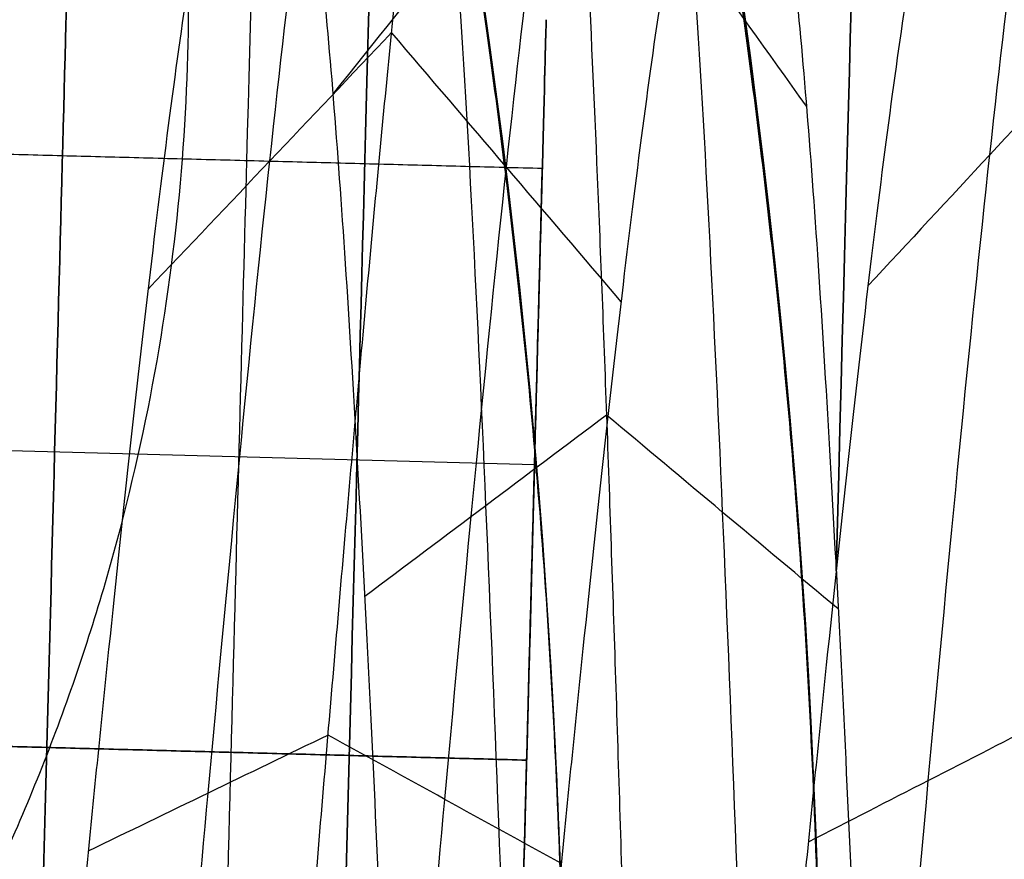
# Model space of a CAD drawing. Header units: millimetres. Extents: x -657 to 864, y -831 to 851.
# Tile 22 of 256: x -387.475 to -386.515, y -2.649 to -1.829. Entities that reach past the tile are written whole.
import ezdxf

# ---------------------------------------------------------------- set-up
doc = ezdxf.new("R2010")
doc.units = ezdxf.units.MM
doc.layers.add('Default', color=7, linetype='Continuous', true_color=0x000000)

msp = doc.modelspace()

# ---------------------------------------------------------------- linework, layer by layer
at = {"layer": 'Default', "color": 18, "true_color": 0x000000}
for p, q in [((-386.9615679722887, -1.829397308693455, 709.961257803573), (-386.9654032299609, -1.974646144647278, 709.961257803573)), ((-388.1726048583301, -2.231546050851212, 710.461257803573), (-386.9730229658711, -2.263220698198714, 710.461257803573)), ((-388.1726048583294, -2.231546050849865, 709.461257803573), (-386.9730229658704, -2.263220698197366, 709.461257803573))]:
    msp.add_line(p, q, dxfattribs=at)
for centre, radius in [((-394.6931993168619, -2.925698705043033, 742.4612578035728), 10.50000000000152), ((-394.6931993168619, -2.925698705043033, 742.7112578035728), 10.24999999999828), ((-394.6931993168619, -2.925698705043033, 742.9612578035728), 9.999999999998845)]:
    msp.add_circle(centre, radius, dxfattribs=at)
at = {"layer": 'Default', "color": 18, "true_color": 0x000000, "extrusion": (0, 0, -1)}
for centre, radius, start, end in [((394.6931993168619, -2.925698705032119, -732.9612578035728), 10.49999999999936, 1.512528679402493, 181.5125286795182), ((394.6931993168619, -2.925698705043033, -718.4612578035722), 10.50000000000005, 1.512528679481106, 170.866097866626), ((394.6931993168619, -2.925698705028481, -703.4612578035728), 9.999999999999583, 1.512528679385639, 181.5125286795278), ((394.6931993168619, -2.925698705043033, -714.836257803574), 7.999999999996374, 1.512528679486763, 181.5125286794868), ((394.6931993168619, -2.925698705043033, -725.711257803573), 8, 1.512528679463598, 181.5125286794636), ((394.6931993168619, -2.925698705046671, -732.9612578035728), 10.49999999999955, 181.5125286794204, 1.512528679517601)]:
    msp.add_arc(centre, radius, start, end, dxfattribs=at)
at = {"layer": 'Default', "color": 18, "true_color": 0x000000}
for centre, radius, start, end in [((-394.6931993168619, -2.925698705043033, 703.961257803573), 10.5, 358.4874713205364, 178.4874713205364), ((-394.6931993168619, -2.925698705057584, 703.4612578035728), 8.499999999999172, 358.4874713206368, 178.4874713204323), ((-394.6931993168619, -2.925698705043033, 703.961257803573), 8, 358.4874713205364, 178.4874713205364), ((-394.6931993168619, -2.925698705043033, 719.461257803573), 7.75, 358.4874713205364, 178.4874713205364), ((-394.6931993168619, -2.925698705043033, 721.961257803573), 7.75, 358.4874713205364, 178.4874713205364), ((-394.6931993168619, -2.925698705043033, 714.461257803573), 7.75, 358.4874713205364, 178.4874713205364), ((-394.6931993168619, -2.925698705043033, 703.961257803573), 7.75, 358.4874713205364, 178.4874713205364), ((-394.6931993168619, -2.925698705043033, 720.7112578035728), 7.749999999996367, 358.4874713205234, 178.4874713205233), ((-394.6931993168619, -2.925698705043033, 709.2112578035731), 7.749999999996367, 9.001704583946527, 178.4874713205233)]:
    msp.add_arc(centre, radius, start, end, dxfattribs=at)
at = {"layer": 'Default', "color": 18, "true_color": 0x000000, "extrusion": (-0.9996515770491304, 0.02639553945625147, 3.359540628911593e-18)}
for centre, radius, start, end in [((13.34281924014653, 717.461257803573, 387.2467075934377), 1.6, 90.00000000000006, 270.0000000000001), ((13.34281924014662, 709.961257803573, 386.9516588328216), 1.6, 90.00000000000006, 270), ((13.34281924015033, 709.961257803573, 386.7784537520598), 1.3, 90, 270)]:
    msp.add_arc(centre, radius, start, end, dxfattribs=at)
at = {"layer": 'Default', "color": 18, "true_color": 0x000000, "extrusion": (0.9996515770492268, -0.02639553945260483, 0)}
msp.add_arc((-13.34281923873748, 717.4612578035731, -387.0670814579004), 1.599999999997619, 357.6208853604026, 89.99999999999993, dxfattribs=at)
at = {"layer": 'Default', "color": 18, "true_color": 0x000000, "extrusion": (0.9996515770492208, -0.02639553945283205, 0)}
msp.add_arc((-13.342819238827, 717.4612578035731, -386.4815152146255), 1.59999999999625, 298.7692356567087, 61.23076332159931, dxfattribs=at)
at = {"layer": 'Default'}
for points, degree in [([(-142.7061499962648, -13.54773861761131, -395.9604613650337), (-275.9932653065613, 119.7393766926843, -395.9604613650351), (-409.2803806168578, 253.0264920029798, -395.9604613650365)], 2), ([(-143.5015366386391, -12.92263167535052, -396.177017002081), (-276.0820117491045, 119.657843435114, -396.1770170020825), (-408.66248685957, 252.2383185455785, -396.1770170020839)], 2), ([(-151.6223767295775, -113.8989544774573, -356.836156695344), (-330.6293234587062, 65.10799225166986, -356.8361566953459), (-509.6362701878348, 244.1149389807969, -356.8361566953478)], 2), ([(-152.2206404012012, -113.3993914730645, -357.0781166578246), (-330.6784132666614, 65.05838139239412, -357.0781166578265), (-509.1361861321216, 243.5161542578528, -357.0781166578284)], 2), ([(-363.3699987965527, 241.8283149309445, -413.9261183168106), (-503.4233651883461, 101.7749485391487, -413.9261183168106), (-643.4767315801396, -38.27841785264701, -413.9261183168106)], 2), ([(-363.800970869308, 241.2678760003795, -413.6893534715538), (-503.3585952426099, 101.7102516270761, -413.6893534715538), (-642.9162196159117, -37.84737274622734, -413.6893534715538)], 2), ([(-236.2074047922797, 159.5297223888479, -441.8413755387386), (-398.6930848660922, -2.95595768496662, -441.8413755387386), (-561.1787649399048, -165.4416377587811, -441.8413755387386)], 2), ([(-236.6391460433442, 159.0979811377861, -441.5875282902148), (-398.6930848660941, -2.95595768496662, -441.5875282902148), (-560.7470236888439, -165.0098965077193, -441.5875282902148)], 2), ([(-645.7637930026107, 107.9870391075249, -356.8361566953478), (-466.7568462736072, -71.01990762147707, -356.8361566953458), (-287.7498995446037, -250.026854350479, -356.836156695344)], 2), ([(-645.165529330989, 107.4874761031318, -357.0781166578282), (-466.7077564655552, -70.97029676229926, -357.0781166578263), (-288.2499836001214, -249.4280696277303, -357.0781166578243)], 2), ([(-351.6645166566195, -39.41630832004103, -340.6566365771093), (-393.4089760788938, 2.328151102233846, -340.6566365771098), (-435.1534355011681, 44.07261052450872, -340.6566365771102)], 2), ([(-435.1534355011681, 44.07261052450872, -340.4027153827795), (-393.4089760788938, 2.328151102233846, -340.402715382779), (-351.6645166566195, -39.41630832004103, -340.4027153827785)], 2), ([(-351.6645166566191, -39.41630832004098, -340.529675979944), (-393.4089760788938, 2.328151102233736, -340.5296759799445), (-435.1534355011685, 44.07261052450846, -340.529675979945)], 2), ([(-362.23273423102, -49.98452589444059, -340.4027153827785), (-403.9771936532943, -8.24006647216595, -340.402715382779), (-445.7216530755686, 33.5043929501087, -340.4027153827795)], 2), ([(-445.7216530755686, 33.5043929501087, -340.6566365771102), (-403.9771936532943, -8.24006647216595, -340.6566365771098), (-362.23273423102, -49.98452589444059, -340.6566365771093)], 2), ([(-362.2327342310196, -49.98452589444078, -340.529675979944), (-403.9771936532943, -8.24006647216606, -340.5296759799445), (-445.7216530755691, 33.50439295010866, -340.529675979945)], 2), ([(-434.0161709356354, -247.7402303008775, -413.9261183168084), (-293.9628045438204, -107.6868639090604, -413.9261183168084), (-153.9094381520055, 32.36650248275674, -413.9261183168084)], 2), ([(-433.5851988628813, -247.1797913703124, -413.6893534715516), (-294.027574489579, -107.622166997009, -413.6893534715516), (-154.4699501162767, 31.93545737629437, -413.6893534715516)], 2), ([(261.8024072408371, -0.9853192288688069, 715.1900953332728), (261.8024072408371, -0.9853192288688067, 590), (-70, 0, 510), (-390, 0, 590), (-392.1932708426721, -2.90678684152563, 703.961257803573), (-392.1932708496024, -2.90678684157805, 721.161257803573), (-395.6326813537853, -10.92546980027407, 725.711257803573), (-398.6930848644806, -2.955957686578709, 721.161257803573), (-398.6930848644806, -2.955957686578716, 704.7612578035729), (-398.6930848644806, -2.955957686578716, 208.6144425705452)], 3)]:
    msp.add_open_spline(points, degree=degree, dxfattribs=at)
at = {"layer": 'Default', "color": 18, "true_color": 0x000000}
msp.add_rational_spline([(-384.1968577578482, -3.202851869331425, 737.961257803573), (-383.9197045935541, 7.293489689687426, 737.9612578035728), (-394.4160461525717, 7.570642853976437, 737.9612578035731), (-404.9123877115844, 7.847796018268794, 737.9612578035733), (-405.1895408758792, -2.648545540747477, 737.9612578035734), (-405.466694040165, -13.14488709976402, 737.9612578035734), (-394.9703524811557, -13.42204026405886, 737.9612578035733), (-384.4740109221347, -13.69919342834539, 737.9612578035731), (-384.1968577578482, -3.202851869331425, 737.961257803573)], [1, 0.7071067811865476, 1, 0.7071067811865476, 1, 0.7071067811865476, 1, 0.7071067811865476, 1], degree=2, knots=[-32.98672286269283, -32.98672286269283, -32.98672286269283, -16.49336143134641, -16.49336143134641, 0, 0, 16.49336143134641, 16.49336143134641, 32.98672286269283, 32.98672286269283, 32.98672286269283], dxfattribs=at)
at = {"layer": 'Default'}
for points in [[(261.8024072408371, 1.014680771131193, 715.1900953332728), (261.8030015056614, 1.014678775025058, 708.8034591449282), (260.9567843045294, 1.017193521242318, 696.3488366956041), (256.9897445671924, 1.028837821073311, 678.4136968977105), (250.5423369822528, 1.047565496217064, 661.8367354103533), (241.8084128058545, 1.072658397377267, 646.5952053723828), (230.9858778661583, 1.103389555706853, 632.6474568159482), (218.2649289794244, 1.139056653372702, 619.9374908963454), (203.6421458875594, 1.179495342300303, 608.2585027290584), (187.2325031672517, 1.22418525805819, 597.6105751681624), (169.396348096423, 1.271930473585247, 588.1059828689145), (150.5534323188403, 1.321432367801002, 579.7563399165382), (130.9067212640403, 1.371998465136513, 572.4627761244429), (103.3338816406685, 1.441349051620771, 563.8849575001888), (67.17334335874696, 1.528815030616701, 555.3842007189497), (22.63811516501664, 1.629436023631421, 548.3408201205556), (-21.85003707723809, 1.721009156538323, 544.065809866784), (-77.98452831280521, 1.821476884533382, 541.5595763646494), (-131.4421210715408, 1.891424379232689, 543.0077609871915), (-181.6017190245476, 1.918420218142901, 548.3398501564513), (-215.3685751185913, 1.915162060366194, 553.7473738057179), (-246.3421222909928, 1.887889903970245, 560.4680965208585), (-274.5484909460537, 1.834461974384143, 568.3675244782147), (-299.6527509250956, 1.75299555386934, 577.2275358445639), (-321.3424763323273, 1.642881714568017, 586.7679486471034), (-339.6453452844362, 1.502262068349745, 596.8376278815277), (-354.6645312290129, 1.326857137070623, 607.4353090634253), (-366.5174241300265, 1.124924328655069, 618.3029360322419), (-375.4907731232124, 0.9056963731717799, 629.169648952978), (-382.0387733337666, 0.6758652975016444, 639.9090452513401), (-386.5604031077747, 0.4410646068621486, 650.4229683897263), (-389.3999415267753, 0.2101197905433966, 660.4747688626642), (-390.9580051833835, -0.008301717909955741, 669.8387132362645), (-391.6528885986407, -0.2079219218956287, 678.4030377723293), (-391.8656475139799, -0.4113241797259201, 687.2332184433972), (-391.9787939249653, -0.5828872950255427, 695.2786669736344), (-392.0909241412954, -0.7338484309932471, 702.0728241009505), (-392.1853607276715, -0.8856948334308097, 707.4919667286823), (-392.2878534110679, -1.074153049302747, 712.1691466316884), (-392.4679947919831, -1.46773073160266, 716.525373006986), (-392.8201403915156, -2.288410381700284, 719.8600604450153), (-393.3555375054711, -3.534325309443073, 722.2580041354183), (-393.9889275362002, -4.843871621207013, 723.924250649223), (-394.6117241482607, -5.879025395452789, 724.8860770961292), (-395.1231516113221, -6.483833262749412, 725.3456911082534), (-395.4608048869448, -6.749914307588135, 725.5230074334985), (-395.6074201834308, -6.78529737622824, 725.541484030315), (-395.5906673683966, -6.788679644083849, 725.5460473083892), (-395.9264629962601, -6.600555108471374, 725.4185838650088), (-396.4517414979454, -6.01450457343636, 724.9481619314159), (-397.0673681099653, -4.969672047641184, 723.861564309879), (-397.6574765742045, -3.662467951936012, 721.9077033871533), (-397.9750303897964, -2.847298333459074, 719.9882734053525), (-398.1526540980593, -2.386839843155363, 718.491170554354), (-398.2613016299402, -2.103605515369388, 717.3697830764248), (-398.3420448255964, -1.893435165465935, 715.7691205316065), (-398.4034257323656, -1.733565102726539, 713.3921805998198), (-398.4561702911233, -1.596224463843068, 709.7478005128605), (-398.5017791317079, -1.477452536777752, 704.411204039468), (-398.5414780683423, -1.374074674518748, 696.9795932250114), (-398.5930202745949, -1.239854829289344, 681.559890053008), (-398.6378829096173, -1.123029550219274, 653.4196191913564), (-398.6878793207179, -0.992835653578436, 578.0875719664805), (-398.7029683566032, -0.9535434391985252, 428.0075918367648), (-398.7018938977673, -0.9563417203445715, 293.0753663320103), (-398.7020336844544, -0.9559777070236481, 208.6144425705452)], [(263.8024072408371, -0.985319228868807, 715.1900953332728), (263.803014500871, -0.9853212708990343, 708.7131093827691), (262.9447785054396, -0.9827707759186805, 696.0686365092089), (258.9118026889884, -0.9709328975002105, 677.8318224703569), (252.3525633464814, -0.9518803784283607, 660.9674573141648), (243.4720705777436, -0.9263664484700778, 645.4716053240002), (232.484170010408, -0.895165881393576, 631.3124606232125), (219.5938109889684, -0.8590240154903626, 618.4347520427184), (204.8058377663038, -0.8181287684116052, 606.6250323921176), (188.2416073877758, -0.7730181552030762, 595.8777466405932), (170.266298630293, -0.7249007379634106, 586.2996602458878), (151.3007351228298, -0.6750768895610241, 577.8960914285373), (131.5461534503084, -0.6242333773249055, 570.5627625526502), (103.8443500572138, -0.5545587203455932, 561.9451526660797), (67.54917991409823, -0.4667683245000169, 553.4135420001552), (22.8831943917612, -0.3658530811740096, 546.3499390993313), (-21.71441881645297, -0.274055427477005, 542.0646234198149), (-77.97531676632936, -0.1733618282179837, 539.5527810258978), (-131.5647702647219, -0.1032373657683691, 541.0040179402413), (-181.8643678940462, -0.0761640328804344, 546.3508089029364), (-215.7361448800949, -0.07943007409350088, 551.7749640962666), (-246.8192945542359, -0.1067953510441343, 558.5192421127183), (-275.1432387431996, -0.1604392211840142, 566.4512114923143), (-300.376736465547, -0.2423145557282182, 575.356297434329), (-322.2100347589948, -0.3531330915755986, 584.9587743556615), (-340.6836884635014, -0.4950201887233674, 595.1206220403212), (-355.8954730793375, -0.6726108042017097, 605.8517326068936), (-367.9421817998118, -0.8777806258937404, 616.8944873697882), (-377.09443813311, -1.10131539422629, 627.9752991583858), (-383.7902976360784, -1.336294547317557, 638.9555100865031), (-388.4188474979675, -1.576640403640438, 649.7177685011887), (-391.3229041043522, -1.812884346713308, 660.0000783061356), (-392.9120480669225, -2.035757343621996, 669.5549204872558), (-393.6174394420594, -2.238682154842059, 678.2606853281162), (-393.8316402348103, -2.443886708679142, 687.1710867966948), (-393.9445145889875, -2.615146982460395, 695.2005866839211), (-394.0565603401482, -2.76590462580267, 701.9938243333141), (-394.1508740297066, -2.917824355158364, 707.3866299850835), (-394.2510242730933, -3.101445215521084, 712.0079682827), (-394.4281661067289, -3.489846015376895, 716.151267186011), (-394.7204193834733, -4.171781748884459, 718.8682182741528), (-395.1364932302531, -5.138108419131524, 720.7186038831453), (-395.6140736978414, -6.128815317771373, 721.976854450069), (-396.0597542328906, -6.852897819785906, 722.6398214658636), (-396.3030579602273, -7.13686062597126, 722.851768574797), (-396.3536727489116, -7.138771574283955, 722.8461180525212), (-395.8178109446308, -6.855100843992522, 722.6761986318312), (-394.84975212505, -7.032912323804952, 722.7865196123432), (-394.7305742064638, -7.208995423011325, 722.912898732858), (-394.8930786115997, -7.03346223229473, 722.7842839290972), (-395.3148290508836, -6.350758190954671, 722.0933792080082), (-395.7653029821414, -5.347688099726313, 720.6062230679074), (-396.0307526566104, -4.67121736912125, 719.0322560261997), (-396.1842509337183, -4.272178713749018, 717.7280894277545), (-396.2672985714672, -4.055818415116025, 716.87868842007), (-396.335739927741, -3.877620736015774, 715.5450947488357), (-396.3957561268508, -3.721324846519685, 713.2615599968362), (-396.4475223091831, -3.586525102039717, 709.6740510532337), (-396.4930122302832, -3.468065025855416, 704.3649095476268), (-396.5325985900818, -3.36497957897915, 696.9504584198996), (-396.5841044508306, -3.23085446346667, 681.5456772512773), (-396.6289571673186, -3.114054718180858, 653.4127576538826), (-396.678950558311, -2.983868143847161, 578.0865013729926), (-396.6940398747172, -2.94457420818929, 428.0074050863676), (-396.6929650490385, -2.947373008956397, 293.0753909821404), (-396.6931048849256, -2.94700886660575, 208.6144425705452)], [(259.8024072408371, -0.9853192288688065, 715.1900953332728), (259.8029886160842, -0.9853211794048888, 708.8932738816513), (258.9687188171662, -0.9828419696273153, 696.6273862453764), (255.0672335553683, -0.9713901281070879, 678.9921808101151), (248.7310245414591, -0.952985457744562, 662.7009997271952), (240.1428590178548, -0.9283112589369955, 647.7123892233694), (229.484801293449, -0.8980469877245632, 633.974903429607), (216.9323825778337, -0.862852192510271, 621.4318107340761), (202.4739662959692, -0.822867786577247, 609.8829040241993), (186.2181803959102, -0.7785965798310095, 599.3338663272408), (168.5205650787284, -0.7312219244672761, 589.9024450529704), (149.7998021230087, -0.6820406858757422, 581.6065112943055), (130.2605748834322, -0.6317510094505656, 574.352570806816), (102.816307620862, -0.5627235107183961, 565.8144237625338), (66.79013669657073, -0.4755813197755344, 557.3444650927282), (22.38566962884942, -0.3752545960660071, 550.3213122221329), (-21.99270105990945, -0.2839066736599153, 546.056644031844), (-77.99986150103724, -0.1836664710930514, 543.5560631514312), (-131.324180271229, -0.1138980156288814, 545.0011829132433), (-181.3414789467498, -0.08698103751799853, 550.3183377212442), (-215.0012654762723, -0.0902312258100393, 555.7088949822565), (-245.8624704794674, -0.117408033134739, 562.405480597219), (-273.9477448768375, -0.1706137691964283, 570.2714050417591), (-298.9181749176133, -0.2516569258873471, 579.0847500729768), (-320.4584867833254, -0.3610380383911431, 588.5606020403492), (-338.5824336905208, -0.5003302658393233, 598.5337385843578), (-353.3995797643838, -0.6734423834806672, 608.9914499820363), (-365.0493640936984, -0.8719826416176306, 619.6755391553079), (-373.8353512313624, -1.086699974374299, 630.318024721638), (-380.2286662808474, -1.311144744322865, 640.8054644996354), (-384.6386038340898, -1.540151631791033, 651.0599282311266), (-387.4109060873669, -1.76557250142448, 660.8714195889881), (-388.9367208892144, -1.979370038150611, 670.037155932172), (-389.6208224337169, -2.17559194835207, 678.4557295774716), (-389.832177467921, -2.377178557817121, 687.2062512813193), (-389.9457371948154, -2.549290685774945, 695.2745775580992), (-390.0576556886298, -2.699929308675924, 702.0581946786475), (-390.1520435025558, -2.851833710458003, 707.4665461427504), (-390.2535158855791, -3.038082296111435, 712.1180545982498), (-390.4324482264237, -3.429921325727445, 716.3888483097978), (-390.7606290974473, -4.193939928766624, 719.4764331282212), (-391.2532526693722, -5.343518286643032, 721.6953427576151), (-391.8702757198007, -6.61383448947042, 723.3201151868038), (-392.5128095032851, -7.709544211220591, 724.3524105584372), (-393.234285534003, -8.56456011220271, 725.0078679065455), (-393.8699647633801, -9.133541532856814, 725.3992380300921), (-395.162596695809, -9.726318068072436, 725.7486555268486), (-396.9200761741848, -9.407615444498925, 725.5550950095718), (-397.7209965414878, -8.760700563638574, 725.104988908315), (-398.5147798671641, -7.884358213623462, 724.38370635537), (-399.1290044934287, -6.792751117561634, 723.2285243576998), (-399.7006864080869, -5.542096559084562, 721.3513215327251), (-399.9937994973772, -4.782665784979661, 719.561742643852), (-400.1621148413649, -4.347950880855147, 718.1469633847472), (-400.2590068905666, -4.095106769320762, 717.1487097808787), (-400.3342743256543, -3.899260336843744, 715.6681652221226), (-400.3950190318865, -3.741025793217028, 713.3333584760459), (-400.4473300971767, -3.604821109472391, 709.7145756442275), (-400.4928830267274, -3.486192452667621, 704.3903525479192), (-400.5325319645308, -3.382945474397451, 696.9664692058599), (-400.5840575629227, -3.248768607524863, 681.5534881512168), (-400.6289157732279, -3.131954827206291, 653.4165284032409), (-400.6789107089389, -3.001764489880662, 578.0870897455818), (-400.6939997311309, -2.962471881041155, 428.0075077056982), (-400.6929250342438, -2.965270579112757, 293.0753774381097), (-400.6930648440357, -2.964906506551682, 208.6144425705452)], [(261.8024072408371, -2.985319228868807, 715.1900953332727), (261.8030016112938, -2.985321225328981, 708.8029241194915), (260.9567130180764, -2.982806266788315, 696.347186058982), (256.9892916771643, -2.971160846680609, 678.4103063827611), (250.5412509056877, -2.952431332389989, 661.8317216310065), (241.8065167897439, -2.927336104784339, 646.5887891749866), (230.9830934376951, -2.896602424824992, 632.6399072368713), (218.2612645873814, -2.860932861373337, 619.929071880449), (203.63765817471, -2.820491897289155, 608.2494336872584), (187.2272846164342, -2.775799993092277, 597.6010377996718), (169.3905156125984, -2.728053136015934, 588.0961224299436), (150.5471049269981, -2.678549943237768, 579.7462628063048), (130.9000070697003, -2.627982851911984, 572.4525572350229), (103.3267760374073, -2.55863128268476, 563.8746189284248), (67.16597325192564, -2.471164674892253, 555.3738063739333), (22.63074885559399, -2.370543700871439, 548.3304312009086), (-21.85708279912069, -2.278971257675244, 544.0554575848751), (-77.99064995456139, -2.178505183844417, 541.5492678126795), (-131.4468294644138, -2.10855976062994, 542.9974398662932), (-181.6041278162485, -2.081565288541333, 548.3292964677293), (-215.3688352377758, -2.084823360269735, 553.7364852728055), (-246.3396427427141, -2.11209328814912, 560.4566261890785), (-274.5424926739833, -2.165514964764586, 568.3550920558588), (-299.6421604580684, -2.246967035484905, 577.2135116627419), (-321.326045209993, -2.35705284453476, 586.7514277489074), (-339.6207768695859, -2.497612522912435, 596.8167327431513), (-354.6305216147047, -2.672910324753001, 607.4078735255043), (-366.4741217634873, -2.874687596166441, 618.2670904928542), (-375.43901624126, -3.093711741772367, 629.1236749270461), (-381.9801905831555, -3.323304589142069, 639.8519293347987), (-386.497048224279, -3.55785664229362, 650.3547283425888), (-389.3338686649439, -3.788576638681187, 660.3967290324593), (-390.8907637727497, -4.00682566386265, 669.7533631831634), (-391.5853732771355, -4.206352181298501, 678.3133771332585), (-391.798170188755, -4.409741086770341, 687.1441196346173), (-391.911457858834, -4.581550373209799, 695.1964972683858), (-392.0232918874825, -4.731985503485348, 701.9791949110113), (-392.1175568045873, -4.883963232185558, 707.3612093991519), (-392.2166867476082, -5.06537446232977, 711.9568762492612), (-392.3926195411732, -5.452036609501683, 716.0147424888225), (-392.6609080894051, -6.077311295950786, 718.4845909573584), (-393.0342083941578, -6.947301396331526, 720.1559425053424), (-393.4954218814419, -7.898778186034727, 721.3727189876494), (-393.960839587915, -8.683416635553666, 722.1061549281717), (-394.4141918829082, -9.217587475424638, 722.5139453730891), (-394.7628326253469, -9.522398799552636, 722.7223486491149), (-395.372987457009, -9.796121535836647, 722.8833701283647), (-396.1791609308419, -9.65184812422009, 722.7955673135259), (-396.5251077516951, -9.369140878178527, 722.5993037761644), (-396.9561169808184, -8.90331587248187, 722.2198283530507), (-397.3764654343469, -8.173837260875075, 721.4603392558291), (-397.8085128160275, -7.227316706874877, 720.0498412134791), (-398.0495217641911, -6.606584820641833, 718.6057252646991), (-398.1937116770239, -6.2332897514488, 717.383882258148), (-398.2650038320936, -6.047319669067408, 716.6576151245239), (-398.3279694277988, -5.883445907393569, 715.4441394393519), (-398.3873494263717, -5.728785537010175, 713.2027378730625), (-398.4386821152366, -5.595121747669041, 709.6408261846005), (-398.4841161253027, -5.476804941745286, 704.3440580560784), (-398.5236524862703, -5.373850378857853, 696.9373344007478), (-398.5751417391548, -5.239768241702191, 681.5392753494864), (-398.6199900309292, -5.122979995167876, 653.4096668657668), (-398.6699819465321, -4.992796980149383, 578.086019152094), (-398.6850712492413, -4.953502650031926, 428.0073209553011), (-398.683996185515, -4.956301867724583, 293.07540208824), (-398.6841360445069, -4.955937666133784, 208.6144425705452)]]:
    msp.add_open_spline(points, degree=3, knots=[0, 0, 0, 0, 19.16634711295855, 37.34582477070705, 54.95455793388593, 72.37087330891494, 89.90843525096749, 107.8050338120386, 126.2243237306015, 145.9766920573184, 166.4310361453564, 186.8076773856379, 207.7787507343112, 229.2682144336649, 273.4079929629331, 319.1252305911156, 364.4609384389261, 407.4249119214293, 487.6605002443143, 524.69124608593, 558.6781141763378, 590.221097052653, 619.7332428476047, 646.5047203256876, 670.0299843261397, 690.7529892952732, 709.0837204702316, 725.0529730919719, 738.8771262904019, 751.2488551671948, 762.6707539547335, 773.1183477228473, 782.5284694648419, 791.0995435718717, 798.8856642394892, 809.0325978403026, 815.2526486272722, 819.262150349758, 825.240897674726, 829.1747859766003, 831.9365103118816, 834.212400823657, 836.1330947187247, 837.6572776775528, 838.2444264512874, 838.7238144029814, 839.1053997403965, 839.4565030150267, 839.8772649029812, 840.4265639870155, 841.9242964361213, 843.9871773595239, 846.6644539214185, 847.4339321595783, 848.287016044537, 849.5316885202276, 851.6952872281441, 855.2225399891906, 860.3609730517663, 867.6419093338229, 877.4856993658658, 906.5822318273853, 952.0561695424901, 1103.456793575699, 1356.839966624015, 1356.839966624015, 1356.839966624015, 1356.839966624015], dxfattribs=at)
for points, weights in [([(-386.3796754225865, -3.56766876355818, 650.7389417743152), (-388.2664280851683, -3.58611879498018, 650.0757485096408), (-388.2980169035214, -1.586661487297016, 650.1099922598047), (-388.3296057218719, 0.4127958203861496, 650.1442360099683), (-386.4428530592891, 0.4312458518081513, 650.8074292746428), (-384.5561003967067, 0.4496958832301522, 651.4706225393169), (-384.5245115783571, -1.549761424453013, 651.4363787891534), (-384.4929227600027, -3.549218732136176, 651.4021350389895), (-386.3796754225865, -3.56766876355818, 650.7389417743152)], [0.9999999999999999, 0.7071067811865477, 0.9999999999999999, 0.7071067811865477, 0.9999999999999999, 0.7071067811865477, 0.9999999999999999, 0.7071067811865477, 0.9999999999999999]), ([(-389.2304757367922, -3.797883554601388, 660.7742426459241), (-391.1832056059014, -3.821645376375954, 660.3426287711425), (-391.2161612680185, -1.822297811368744, 660.3816568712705), (-391.2491169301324, 0.1770497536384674, 660.4206849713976), (-389.2963870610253, 0.2008115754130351, 660.8522988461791), (-387.3436571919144, 0.2245733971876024, 661.2839127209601), (-387.3107015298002, -1.774774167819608, 661.2448846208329), (-387.2777458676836, -3.774121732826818, 661.205856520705), (-389.2304757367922, -3.797883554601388, 660.7742426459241)], [1, 0.7071067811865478, 1, 0.7071067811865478, 1, 0.7071067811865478, 1, 0.7071067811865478, 1])]:
    msp.add_rational_spline(points, weights, degree=2, knots=[0, 0, 0, 3.141592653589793, 3.141592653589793, 6.283185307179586, 6.283185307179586, 9.42477796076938, 9.42477796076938, 12.56637061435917, 12.56637061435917, 12.56637061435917], dxfattribs=at)
at = {"layer": 'Default', "color": 18, "true_color": 0x000000}
for points, degree in [([(-387.2238641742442, -3.122924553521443, 715.461257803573), (-387.2161985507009, -3.029702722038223, 715.461257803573), (-387.2008673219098, -2.843259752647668, 715.474362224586), (-387.1780153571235, -2.569082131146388, 715.532946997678), (-387.1554503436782, -2.30577192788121, 715.629312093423), (-387.1333087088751, -2.058495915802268, 715.761569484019), (-387.111718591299, -1.832106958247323, 715.9271279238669), (-387.0907973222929, -1.631048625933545, 716.1227437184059), (-387.0706491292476, -1.459268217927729, 716.344584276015), (-387.0513630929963, -1.320139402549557, 716.5883031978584), (-387.0330114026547, -1.216396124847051, 716.8491254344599), (-387.0156479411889, -1.150079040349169, 717.1219408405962), (-386.9993072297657, -1.122495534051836, 717.4014042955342), (-386.9840037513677, -1.134194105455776, 717.682040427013), (-386.9697316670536, -1.184953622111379, 717.9583508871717), (-386.9564649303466, -1.273787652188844, 718.2249220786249), (-386.9441577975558, -1.398963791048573, 718.47653122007), (-386.9327457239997, -1.558037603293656, 718.70824867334), (-386.9221466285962, -1.74790051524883, 718.9155345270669), (-386.9122625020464, -1.96484071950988, 719.094327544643), (-386.9029813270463, -2.204615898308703, 719.2411247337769), (-386.8941792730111, -2.462536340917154, 719.3530499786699), (-386.8857231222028, -2.733556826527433, 719.427910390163), (-386.8774728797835, -3.012375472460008, 719.464239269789), (-386.8692845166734, -3.293537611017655, 719.461324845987), (-386.8610127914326, -3.571542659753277, 719.419224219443), (-386.8525140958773, -3.840951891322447, 719.338762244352), (-386.843649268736, -4.096494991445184, 719.221515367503), (-386.8342863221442, -4.333173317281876, 719.0697807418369), (-386.8243030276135, -4.546357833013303, 718.8865312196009), (-386.8135893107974, -4.731879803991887, 718.6753571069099), (-386.8020494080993, -4.886112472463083, 718.4403958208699), (-386.7896037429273, -5.006042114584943, 718.1862508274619), (-386.7761904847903, -5.089327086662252, 717.9179014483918), (-386.7617667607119, -5.134343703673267, 717.6406053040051), (-386.7463094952, -5.140218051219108, 717.3597953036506), (-386.7298158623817, -5.106843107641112, 717.0809732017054), (-386.7123033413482, -5.034880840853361, 716.8096018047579), (-386.6938093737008, -4.925749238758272, 716.5509979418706), (-386.6743906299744, -4.781594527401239, 716.3102282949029), (-386.6541218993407, -4.605249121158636, 716.0920101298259), (-386.6330946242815, -4.400176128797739, 715.9006188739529), (-386.6114151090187, -4.170401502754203, 715.739804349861), (-386.5892024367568, -3.920435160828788, 715.6127173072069), (-386.5665861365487, -3.655182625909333, 715.521847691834), (-386.5437036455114, -3.379848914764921, 715.468975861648), (-386.5206976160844, -3.099836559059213, 715.455137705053), (-386.4977131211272, -2.820639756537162, 715.4806043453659), (-386.4748948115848, -2.547736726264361, 715.5448768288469), (-386.4523840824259, -2.286482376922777, 715.646695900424), (-386.4303163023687, -2.042003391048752, 715.7840666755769), (-386.4088181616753, -1.81909778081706, 715.954297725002), (-386.3880051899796, -1.622140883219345, 716.154053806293), (-386.3679794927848, -1.454999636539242, 716.379421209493), (-386.3488277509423, -1.320956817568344, 716.6259844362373), (-386.3306195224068, -1.222646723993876, 716.8889127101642), (-386.3134058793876, -1.162003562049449, 717.1630546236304), (-386.2972184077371, -1.140223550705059, 717.4430390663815), (-386.2820685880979, -1.157741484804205, 717.7233804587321), (-386.2679475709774, -1.214222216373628, 717.9985862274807), (-386.2548263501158, -1.308567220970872, 718.2632644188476), (-386.2426563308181, -1.438936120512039, 718.512229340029), (-386.2313702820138, -1.602782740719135, 718.740603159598), (-386.2208836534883, -1.796904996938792, 718.943911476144), (-386.2110962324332, -2.017507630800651, 719.118170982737), (-386.2018941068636, -2.260276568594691, 719.259967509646), (-386.1931518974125, -2.520463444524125, 719.366522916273), (-386.184735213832, -2.792978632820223, 719.4357495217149), (-386.176503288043, -3.07249096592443, 719.4662910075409), (-386.1683117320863, -3.353532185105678, 719.457548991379), (-386.1600153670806, -3.630604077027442, 719.4096947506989), (-386.1514710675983, -3.898286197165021, 719.3236658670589), (-386.1425405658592, -4.151342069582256, 719.2011478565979), (-386.133093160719, -4.38482178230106, 719.0445411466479), (-386.1230082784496, -4.594158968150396, 718.8569140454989), (-386.1121778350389, -4.775260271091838, 718.6419426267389), (-386.100508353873, -4.924585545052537, 718.403838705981), (-386.0879227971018, -5.039217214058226, 718.1472673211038), (-386.0743620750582, -5.116917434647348, 717.8772553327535), (-386.0597862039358, -5.156171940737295, 717.5990929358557), (-386.0441750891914, -5.156219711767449, 717.3182300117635), (-386.027528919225, -5.117067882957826, 717.0401693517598), (-386.0098681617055, -5.039491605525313, 716.7703588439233), (-385.9912331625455, -4.92501885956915, 716.5140847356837), (-385.9716833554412, -4.775900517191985, 716.276368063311), (-385.9512960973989, -4.59506624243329, 716.061866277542), (-385.9301651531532, -4.386067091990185, 715.874781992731), (-385.9083988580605, -4.153005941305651, 715.718780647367), (-385.8861179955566, -3.900457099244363, 715.596918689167), (-385.8634534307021, -3.633376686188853, 715.511583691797), (-385.840543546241, -3.357005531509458, 715.464447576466), (-385.8175315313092, -3.07676649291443, 715.4564338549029), (-385.794562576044, -2.798158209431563, 715.487699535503), (-385.7717810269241, -2.526647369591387, 715.557632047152), (-385.7493275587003, -2.267561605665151, 715.664861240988), (-385.7273364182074, -2.025985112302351, 715.807286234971), (-385.7059327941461, -1.806659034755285, 715.982116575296), (-385.6852303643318, -1.613888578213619, 716.1859269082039), (-385.6653290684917, -1.451458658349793, 716.414724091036), (-385.646313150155, -1.322559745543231, 716.6640254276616), (-385.6282495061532, -1.22972535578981, 716.9289464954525), (-385.6111863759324, -1.174782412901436, 717.2042968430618), (-385.5951523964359, -1.158815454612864, 717.4846816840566), (-385.5801560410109, -1.182145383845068, 717.7646075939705), (-385.5661854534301, -1.244323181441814, 718.0385901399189), (-385.5532086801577, -1.344138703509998, 718.3012613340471), (-385.5411742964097, -1.479644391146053, 718.547474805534), (-385.5300124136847, -1.648193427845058, 718.7724066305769), (-385.5196360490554, -1.846491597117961, 718.9716498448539), (-385.5099428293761, -2.070661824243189, 719.141300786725), (-385.5008169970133, -2.316320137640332, 719.27803557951), (-385.4921316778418, -2.578661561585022, 719.379175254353), (-385.4837513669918, -2.852554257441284, 719.44273823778), (-385.4755345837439, -3.132640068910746, 719.4674791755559), (-385.4673366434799, -3.41343950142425, 719.45291333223), (-385.4590124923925, -3.689459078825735, 719.399326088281), (-385.4504195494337, -3.955298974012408, 719.3077673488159), (-385.4414204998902, -4.205758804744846, 719.1800309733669), (-385.4318859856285, -4.435939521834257, 719.0186196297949), (-385.4216971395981, -4.641339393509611, 718.8266957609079), (-385.4107479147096, -4.81794220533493, 718.608019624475), (-385.3989471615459, -4.962295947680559, 718.366875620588), (-385.386220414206, -5.071580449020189, 718.1079883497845), (-385.3725113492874, -5.143662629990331, 717.8364300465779), (-385.3577828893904, -5.177138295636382, 717.5575212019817), (-385.3420179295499, -5.171359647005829, 717.2767263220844), (-385.325219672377, -5.126447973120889, 716.9995468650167), (-385.3074115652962, -5.043291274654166, 716.7314134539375), (-385.2886368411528, -4.923526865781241, 716.4775794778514), (-385.2689576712, -4.769509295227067, 716.243018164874), (-385.2484539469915, -4.584264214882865, 716.0323251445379), (-385.2272217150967, -4.371429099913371, 715.849628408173), (-385.2053712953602, -4.135181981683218, 715.6985074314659), (-385.1830251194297, -3.880159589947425, 715.5819230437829), (-385.1603153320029, -3.611366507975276, 715.5021594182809), (-385.1373812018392, -3.334077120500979, 715.460779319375), (-385.1143663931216, -3.053732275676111, 715.4585934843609), (-385.0914161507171, -2.775832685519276, 715.495644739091), (-385.0686744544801, -2.50583115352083, 715.571207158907), (-385.046281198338, -2.249025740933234, 715.6838002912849), (-385.0243694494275, -2.010455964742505, 715.831218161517), (-385.0030628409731, -1.794804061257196, 716.010572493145), (-384.982473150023, -1.606303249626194, 716.2183492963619), (-384.9626981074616, -1.448654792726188, 716.450477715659), (-384.9438194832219, -1.324955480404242, 716.7024097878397), (-384.9259014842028, -1.237636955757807, 716.9692095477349), (-384.9089894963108, -1.188418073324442, 717.2456497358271), (-384.8931091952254, -1.178271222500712, 717.5263142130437), (-384.8782660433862, -1.207403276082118, 717.8057040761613), (-384.8644451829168, -1.275251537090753, 718.0783453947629), (-384.8516117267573, -1.38049476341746, 718.3388964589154), (-384.8397114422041, -1.521079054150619, 718.5822524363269), (-384.8286718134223, -1.694258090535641, 718.803645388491), (-384.8184034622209, -1.896646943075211, 718.998737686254), (-384.8088018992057, -2.124288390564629, 719.163706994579), (-384.7997495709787, -2.372730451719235, 719.2953211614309), (-384.7911181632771, -2.63711361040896, 719.391001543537), (-384.7827711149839, -2.912266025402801, 719.4488735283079), (-384.7745662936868, -3.192804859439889, 719.4678032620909), (-384.7663587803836, -3.47324174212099, 719.447419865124), (-384.7580037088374, -3.748090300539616, 719.388122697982), (-384.7493591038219, -4.011973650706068, 719.2910735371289), (-384.740288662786, -4.25972974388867, 719.158173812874), (-384.7306644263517, -4.486512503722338, 718.992027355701), (-384.7203692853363, -4.687886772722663, 718.7958893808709), (-384.7092992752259, -4.859915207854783, 718.573602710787), (-384.6973656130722, -4.999235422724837, 718.3295224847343), (-384.684496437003, -5.103125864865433, 718.0684308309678), (-384.6706382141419, -5.169559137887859, 717.7954431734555), (-384.6557567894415, -5.197241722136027, 717.5159080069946), (-384.6398380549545, -5.185639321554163, 717.2353021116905), (-384.6228882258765, -5.134987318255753, 716.9591232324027), (-384.6049337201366, -5.046286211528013, 716.6927824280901), (-384.5860206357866, -4.921281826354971, 716.4414978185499), (-384.5728161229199, -4.815381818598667, 716.2872947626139), (-384.5660786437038, -4.757310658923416, 716.2142781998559)], 3), ([(-387.1048457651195, -3.126067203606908, 719.061257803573), (-387.1081207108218, -3.05016378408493, 719.061257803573), (-387.1146838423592, -2.898034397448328, 719.05051145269), (-387.1247452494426, -2.672368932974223, 719.001528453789), (-387.1349866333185, -2.457460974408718, 718.921261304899), (-387.1454877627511, -2.257917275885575, 718.812473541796), (-387.1564636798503, -2.075281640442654, 718.6765465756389), (-387.1681598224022, -1.911567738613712, 718.5138205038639), (-387.1805373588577, -1.772805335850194, 718.3289835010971), (-387.1935049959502, -1.663130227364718, 718.1285229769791), (-387.2071310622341, -1.583334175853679, 717.9164622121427), (-387.2217810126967, -1.533558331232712, 717.692055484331), (-387.2374148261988, -1.516422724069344, 717.4611056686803), (-387.2538993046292, -1.532782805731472, 717.2306656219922), (-387.270940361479, -1.580868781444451, 717.0089186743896), (-387.2888606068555, -1.659841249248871, 716.7952931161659), (-387.307887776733, -1.770425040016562, 716.5917733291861), (-387.327690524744, -1.909500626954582, 716.406190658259), (-387.3480109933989, -2.072676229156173, 716.2439356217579), (-387.3685168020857, -2.253786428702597, 716.1088617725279), (-387.3897407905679, -2.454621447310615, 715.9994486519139), (-387.4111389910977, -2.667166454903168, 715.920432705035), (-387.4329026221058, -2.890020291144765, 715.872008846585), (-387.4474501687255, -3.041228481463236, 715.8612578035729), (-387.454723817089, -3.116828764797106, 715.8612578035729)], 3), ([(-386.9458995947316, -3.130264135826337, 711.561257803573), (-386.9426769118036, -3.008214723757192, 711.561257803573), (-386.94182441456, -2.767581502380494, 711.535081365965), (-386.9587074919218, -2.395253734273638, 711.4004721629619), (-386.9877109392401, -2.07994458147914, 711.18888529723), (-387.0211715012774, -1.821364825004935, 710.9100884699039), (-387.0509627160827, -1.635027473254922, 710.5809703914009), (-387.070187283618, -1.52820415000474, 710.199592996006), (-387.0722710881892, -1.517169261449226, 709.810703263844), (-387.0562065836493, -1.604928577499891, 709.4165063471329), (-387.0269530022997, -1.782167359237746, 709.0662826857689), (-386.9919554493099, -2.041687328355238, 708.7655038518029), (-386.9606215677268, -2.365150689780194, 708.536019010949), (-386.9418509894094, -2.753979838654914, 708.389207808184), (-386.942555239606, -3.003606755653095, 708.3612578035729), (-386.9458995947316, -3.130264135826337, 708.3612578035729)], 3), ([(-386.9930045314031, -3.129020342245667, 715.8612578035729), (-386.9857308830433, -3.05342005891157, 715.8612578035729), (-386.9711833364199, -2.902211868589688, 715.872008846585), (-386.9494197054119, -2.679358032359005, 715.920432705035), (-386.9280215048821, -2.4668130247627, 715.9994486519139), (-386.9067975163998, -2.265978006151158, 716.1088617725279), (-386.8862917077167, -2.084867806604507, 716.2439356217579), (-386.8659712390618, -1.921692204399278, 716.406190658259), (-386.8461684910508, -1.78261661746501, 716.5917733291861), (-386.8271413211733, -1.672032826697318, 716.7952931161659), (-386.8092210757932, -1.593060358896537, 717.0089186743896), (-386.792180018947, -1.544974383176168, 717.2306656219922), (-386.775695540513, -1.528614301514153, 717.4611056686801), (-386.7600617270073, -1.545749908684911, 717.692055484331), (-386.7454117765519, -1.595525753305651, 717.9164622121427), (-386.7317857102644, -1.675321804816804, 718.1285229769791), (-386.7188180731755, -1.784996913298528, 718.3289835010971), (-386.7064405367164, -1.92375931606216, 718.5138205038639), (-386.6947443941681, -2.087473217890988, 718.6765465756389), (-386.683768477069, -2.270108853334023, 718.812473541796), (-386.6732673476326, -2.469652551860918, 718.921261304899), (-386.6630259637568, -2.684560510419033, 719.001528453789), (-386.6529645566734, -2.910225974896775, 719.05051145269), (-386.6464014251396, -3.062355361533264, 719.061257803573), (-386.6431264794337, -3.138258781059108, 719.061257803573)], 3), ([(-386.6959867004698, -3.136863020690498, 719.061257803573), (-386.692652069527, -3.010573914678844, 719.061257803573), (-386.6917438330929, -2.761423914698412, 719.033465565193), (-386.7095484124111, -2.37256889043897, 718.886985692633), (-386.7397176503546, -2.047975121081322, 718.6568297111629), (-386.7733731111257, -1.788821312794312, 718.355796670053), (-386.8011077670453, -1.614021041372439, 718.010663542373), (-386.8169445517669, -1.524099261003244, 717.620341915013), (-386.8150315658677, -1.534258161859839, 717.209306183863), (-386.7941723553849, -1.655977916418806, 716.811973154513), (-386.7686236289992, -1.823116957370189, 716.523110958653), (-386.7363340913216, -2.078990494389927, 716.2385178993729), (-386.7075872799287, -2.403436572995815, 716.020755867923), (-386.6916975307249, -2.777317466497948, 715.886809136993), (-386.6928062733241, -3.016413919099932, 715.8612578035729), (-386.6959867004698, -3.136863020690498, 715.8612578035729)], 3), ([(-386.4050896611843, -3.1445440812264, 719.061257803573), (-386.4083628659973, -3.068681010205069, 719.061257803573), (-386.4149097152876, -2.916932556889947, 719.050513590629), (-386.4248858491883, -2.693164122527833, 719.0020722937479), (-386.4350375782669, -2.479792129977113, 718.923049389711), (-386.4456349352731, -2.278090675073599, 718.813616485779), (-386.4565564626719, -2.096134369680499, 718.678507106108), (-386.4682314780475, -1.932204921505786, 718.5163306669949), (-386.4806661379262, -1.792284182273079, 718.3307671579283), (-386.4938304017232, -1.680846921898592, 718.1272567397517), (-386.5075628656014, -1.601012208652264, 717.9135569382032), (-386.5220397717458, -1.552111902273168, 717.6918539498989), (-386.5376334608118, -1.534901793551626, 717.4614776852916), (-386.5541490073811, -1.551176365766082, 717.2305338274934), (-386.5714066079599, -1.600101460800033, 717.0061028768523), (-386.5892321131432, -1.679102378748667, 716.7939564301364), (-386.6079620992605, -1.787899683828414, 716.5935777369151), (-386.6276430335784, -1.925790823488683, 716.4087510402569), (-386.6479632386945, -2.088659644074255, 716.2460101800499), (-386.6685655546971, -2.270488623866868, 716.110051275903), (-386.6895892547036, -2.469266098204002, 716.001234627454), (-386.7111499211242, -2.683258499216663, 715.920999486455), (-386.7331065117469, -2.90807919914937, 715.872007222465), (-386.7476902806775, -3.059666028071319, 715.8612578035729), (-386.7549677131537, -3.135305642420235, 715.8612578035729)], 3), ([(-386.9304630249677, -1.602026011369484, 718.7516341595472), (-387.010108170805, -1.701833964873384, 718.6656080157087), (-387.0897533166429, -1.801641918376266, 718.5795818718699), (-387.1693984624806, -1.901449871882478, 718.4935557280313)], 3), ([(-386.7077203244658, -1.913639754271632, 718.493556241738), (-386.7819873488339, -1.80976779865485, 718.5795823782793), (-386.8562543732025, -1.705895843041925, 718.6656085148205), (-386.9305213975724, -1.602023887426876, 718.7516346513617)], 3), ([(-386.4098815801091, -1.833127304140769, 715.950656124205), (-386.4891460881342, -1.918456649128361, 716.0513663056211), (-386.5684105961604, -2.003785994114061, 716.1520764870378), (-386.647675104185, -2.089115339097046, 716.2527866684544)], 3), ([(-387.1123584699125, -1.841916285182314, 715.9273689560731), (-387.1915725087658, -1.925421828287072, 716.0296286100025), (-387.2707865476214, -2.008927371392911, 716.1318882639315), (-387.3500005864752, -2.092432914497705, 716.23414791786)], 3), ([(-386.888326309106, -2.104622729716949, 716.2341472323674), (-386.9630231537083, -2.017053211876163, 716.1318875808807), (-387.0377199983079, -1.929483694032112, 716.0296279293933), (-387.1124168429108, -1.841914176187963, 715.9273682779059)], 3), ([(-386.9654032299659, -1.974646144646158, 709.961257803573), (-387.5651941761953, -1.958808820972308, 709.961257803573), (-388.1649851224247, -1.942971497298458, 709.961257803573)], 2), ([(-386.9806427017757, -2.551795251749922, 710.961257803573), (-386.9730229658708, -2.26322069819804, 710.461257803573), (-386.9654032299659, -1.974646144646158, 709.961257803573)], 2), ([(-386.9654032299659, -1.974646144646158, 709.961257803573), (-386.9730229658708, -2.26322069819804, 709.461257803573), (-386.9806427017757, -2.551795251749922, 708.961257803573)], 2), ([(-386.9027605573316, -2.215091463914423, 719.2392225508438), (-386.981328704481, -2.274105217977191, 719.1206898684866), (-387.0598968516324, -2.333118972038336, 719.0021571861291), (-387.1384649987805, -2.392132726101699, 718.883624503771)], 3), ([(-386.6767859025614, -2.404322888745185, 718.8836251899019), (-386.7521302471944, -2.34124512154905, 719.0021578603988), (-386.8274745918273, -2.278167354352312, 719.1206905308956), (-386.9028189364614, -2.21508958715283, 719.2392232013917)], 3), ([(-386.471690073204, -2.511724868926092, 715.5633006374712), (-386.5497578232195, -2.551735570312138, 715.6898351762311), (-386.6278255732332, -2.591746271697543, 715.8163697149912), (-386.705893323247, -2.631756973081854, 715.9429042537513)], 3), ([(-388.1802245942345, -2.520120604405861, 708.961257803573), (-387.5804336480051, -2.535957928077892, 708.961257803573), (-386.9806427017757, -2.551795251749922, 708.961257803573)], 2), ([(-386.9806427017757, -2.551795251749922, 710.961257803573), (-387.5804336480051, -2.535957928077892, 710.961257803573), (-388.1802245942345, -2.520120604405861, 710.961257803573)], 2), ([(-387.1743476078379, -2.527355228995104, 715.5522824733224), (-387.2523528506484, -2.565087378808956, 715.6795477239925), (-387.3303580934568, -2.602819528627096, 715.8068129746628), (-387.4083633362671, -2.640551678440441, 715.9340782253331)], 3), ([(-386.9466900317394, -2.652741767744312, 715.9340773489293), (-387.0225953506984, -2.610945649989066, 715.8068120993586), (-387.0985006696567, -2.569149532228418, 715.6795468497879), (-387.1744059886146, -2.527353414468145, 715.5522816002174)], 3), ([(-386.9806427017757, -2.551795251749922, 708.961257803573), (-386.9958821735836, -3.128944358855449, 708.961257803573), (-387.0111216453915, -3.706093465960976, 708.961257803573)], 2), ([(-387.0111216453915, -3.706093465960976, 710.961257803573), (-386.9958821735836, -3.128944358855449, 710.961257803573), (-386.9806427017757, -2.551795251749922, 710.961257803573)], 2)]:
    msp.add_open_spline(points, degree=degree, dxfattribs=at)
for points, knots in [([(-387.339293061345, -3.119878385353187, 715.6613184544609), (-387.3232499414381, -2.93848953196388, 715.6614115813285), (-387.2863482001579, -2.521214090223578, 715.7248841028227), (-387.230407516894, -1.93696693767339, 716.0446455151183), (-387.1745947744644, -1.485440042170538, 716.6079381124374), (-387.1254023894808, -1.284639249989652, 717.3018754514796), (-387.0836467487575, -1.365482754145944, 718.0202141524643), (-387.0490057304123, -1.715771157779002, 718.6529762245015), (-387.0200679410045, -2.282052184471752, 719.1032851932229), (-386.9945488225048, -2.977805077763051, 719.3021983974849), (-386.9696404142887, -3.696686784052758, 719.2192620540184), (-386.9424412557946, -4.328813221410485, 718.8671737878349), (-386.9104006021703, -4.777582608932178, 718.299838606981), (-386.8717089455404, -4.9744652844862, 717.6041160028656), (-386.8255750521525, -4.889495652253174, 716.8865216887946), (-386.7723471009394, -4.535859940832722, 716.2569199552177), (-386.7134593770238, -3.967877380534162, 715.8117033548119), (-386.6512126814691, -3.272683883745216, 715.6190349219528), (-386.5884220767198, -2.556891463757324, 715.7084123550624), (-386.5279858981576, -1.930265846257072, 716.0661518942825), (-386.472442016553, -1.488921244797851, 716.6374833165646), (-386.4235792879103, -1.300605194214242, 717.3349353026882), (-386.3821636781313, -1.394326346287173, 718.0517273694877), (-386.3478209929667, -1.755913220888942, 718.6781180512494), (-386.3190941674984, -2.330183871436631, 719.1182064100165), (-386.2936663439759, -3.029394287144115, 719.3046145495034), (-386.2687155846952, -3.746672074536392, 719.2088032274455), (-386.2413469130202, -4.372378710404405, 718.8454412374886), (-386.2090355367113, -4.81089529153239, 718.2701596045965), (-386.1700133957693, -4.9952618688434, 717.5710344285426), (-386.1235398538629, -4.897429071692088, 716.8551023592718), (-386.0700150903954, -4.532552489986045, 716.2319731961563), (-386.0109188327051, -3.956672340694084, 715.7970485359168), (-385.948583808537, -3.258133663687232, 715.6169157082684), (-385.8858386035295, -2.544060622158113, 715.7191531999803), (-385.8255746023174, -1.923955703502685, 716.0881083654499), (-385.7703033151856, -1.492934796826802, 716.6672938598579), (-385.721771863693, -1.317164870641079, 717.3680358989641), (-385.680695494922, -1.423733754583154, 718.0830502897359), (-385.6466480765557, -1.796502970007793, 718.7028677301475), (-385.6181273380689, -2.378578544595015, 719.132593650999), (-385.5927848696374, -3.08102152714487, 719.3064366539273), (-385.5677856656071, -3.796464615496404, 719.1977812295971), (-385.5402421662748, -4.41555018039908, 718.823262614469), (-385.507656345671, -4.843673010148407, 718.2402199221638), (-385.4683021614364, -5.015464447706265, 717.5379174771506), (-385.4214898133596, -4.904800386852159, 716.823878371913), (-385.3676713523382, -4.528800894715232, 716.2074225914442), (-385.3083714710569, -3.945209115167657, 715.7829300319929), (-385.2459540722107, -3.243550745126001, 715.6153908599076), (-385.1832603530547, -2.531427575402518, 715.7304554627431), (-385.1231738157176, -1.91804356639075, 716.1105073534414), (-385.0681788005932, -1.497485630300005, 716.6973602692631), (-385.019980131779, -1.334318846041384, 717.4011665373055), (-384.9792421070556, -1.45370149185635, 718.1141728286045), (-384.9454867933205, -1.837533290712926, 718.7272172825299), (-384.9171671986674, -2.427226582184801, 719.1464422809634), (-384.8919041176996, -3.132676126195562, 719.3076641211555), (-384.8668503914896, -3.846054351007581, 719.1861996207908), (-384.8391268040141, -4.458319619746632, 718.80064503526), (-384.8062629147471, -4.875911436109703, 718.2100293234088), (-384.7665752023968, -5.035071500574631, 717.5047753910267), (-384.7230524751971, -4.921114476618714, 716.8476304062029), (-384.691615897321, -4.710813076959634, 716.4811698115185), (-384.6773810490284, -4.597904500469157, 716.3390152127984)], [0.9936136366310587, 0.9936136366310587, 0.9936136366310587, 0.9936136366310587, 1.614592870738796, 2.421889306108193, 3.229185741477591, 4.036482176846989, 4.843778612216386, 5.651075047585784, 6.458371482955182, 7.265667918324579, 8.072964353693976, 8.880260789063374, 9.687557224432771, 10.49485365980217, 11.30215009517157, 12.10944653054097, 12.91674296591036, 13.72403940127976, 14.53133583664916, 15.33863227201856, 16.14592870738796, 16.95322514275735, 17.76052157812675, 18.56781801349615, 19.37511444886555, 20.18241088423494, 20.98970731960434, 21.79700375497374, 22.60430019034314, 23.41159662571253, 24.21889306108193, 25.02618949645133, 25.83348593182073, 26.64078236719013, 27.44807880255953, 28.25537523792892, 29.06267167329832, 29.86996810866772, 30.67726454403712, 31.48456097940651, 32.29185741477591, 33.09915385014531, 33.90645028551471, 34.7137467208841, 35.5210431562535, 36.32833959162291, 37.1356360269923, 37.9429324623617, 38.75022889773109, 39.55752533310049, 40.36482176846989, 41.17211820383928, 41.97941463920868, 42.78671107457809, 43.59400750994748, 44.40130394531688, 45.20860038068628, 46.01589681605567, 46.82319325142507, 47.63048968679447, 48.43778612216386, 49.24508255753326, 50.05237899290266, 50.6733544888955, 50.6733544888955, 50.6733544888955, 50.6733544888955]), ([(-387.1084331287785, -3.125970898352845, 715.6613184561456), (-387.0923901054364, -2.944583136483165, 715.6614119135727), (-387.0554884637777, -2.527308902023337, 715.7248846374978), (-386.9995478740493, -1.943062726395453, 716.0446455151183), (-386.9437351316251, -1.491535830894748, 716.6079381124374), (-386.8945427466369, -1.290735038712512, 717.3018754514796), (-386.8527871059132, -1.371578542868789, 718.0202141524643), (-386.8181460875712, -1.721866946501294, 718.6529762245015), (-386.7892082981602, -2.288147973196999, 719.1032851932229), (-386.7636891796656, -2.983900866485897, 719.3021983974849), (-386.7387807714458, -3.702782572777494, 719.2192620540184), (-386.7115816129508, -4.334909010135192, 718.8671737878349), (-386.6795409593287, -4.783678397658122, 718.299838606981), (-386.6408493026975, -4.980561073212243, 717.6041160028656), (-386.5947154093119, -4.895591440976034, 716.8865216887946), (-386.5414874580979, -4.541955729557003, 716.2569199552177), (-386.4825997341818, -3.973973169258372, 715.8117033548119), (-386.420353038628, -3.278779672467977, 715.6190349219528), (-386.3575624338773, -2.562987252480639, 715.7084123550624), (-386.2971262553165, -1.936361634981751, 716.0661518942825), (-386.2415823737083, -1.495017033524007, 716.6374833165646), (-386.1927196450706, -1.306700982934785, 717.3349353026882), (-386.1513040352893, -1.400422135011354, 718.0517273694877), (-386.1169613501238, -1.762009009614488, 718.6781180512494), (-386.0882345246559, -2.336279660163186, 719.1182064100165), (-386.0628067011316, -3.035490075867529, 719.3046145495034), (-386.0378559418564, -3.752767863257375, 719.2088032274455), (-386.0104872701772, -4.37847449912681, 718.8454412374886), (-385.9781758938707, -4.81699108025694, 718.2701596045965), (-385.939153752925, -5.001357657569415, 717.5710344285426), (-385.89268021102, -4.903524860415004, 716.8551023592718), (-385.839155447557, -4.538648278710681, 716.2319731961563), (-385.7800591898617, -3.962768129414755, 715.7970485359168), (-385.7177241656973, -3.264229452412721, 715.6169157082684), (-385.6549789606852, -2.550156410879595, 715.7191531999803), (-385.5947149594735, -1.930051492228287, 716.0881083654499), (-385.539443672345, -1.499030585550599, 716.6672938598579), (-385.4909122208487, -1.323260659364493, 717.3680358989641), (-385.4498358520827, -1.429829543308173, 718.0830502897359), (-385.4157884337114, -1.802598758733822, 718.7028677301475), (-385.3872676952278, -2.384674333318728, 719.132593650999), (-385.3619252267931, -3.087117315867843, 719.3064366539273), (-385.3369260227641, -3.802560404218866, 719.1977812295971), (-385.3093825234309, -4.421645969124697, 718.823262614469), (-385.2767967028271, -4.849768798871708, 718.2402199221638), (-385.2374425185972, -5.021560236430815, 717.5379174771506), (-385.1906301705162, -4.91089617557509, 716.823878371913), (-385.1368117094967, -4.534896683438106, 716.2074225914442), (-385.0775118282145, -3.95130490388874, 715.7829300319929), (-385.0150944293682, -3.24964653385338, 715.6153908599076), (-384.9524007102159, -2.537523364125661, 715.7304554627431), (-384.8923141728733, -1.924139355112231, 716.1105073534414), (-384.8373191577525, -1.50358141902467, 716.6973602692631), (-384.7891204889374, -1.340414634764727, 717.4011665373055), (-384.7483824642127, -1.459797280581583, 718.1141728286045), (-384.7146271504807, -1.843629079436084, 718.7272172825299), (-384.6863075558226, -2.433322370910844, 719.1464422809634), (-384.6610444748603, -3.138771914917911, 719.3076641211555), (-384.6359907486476, -3.852150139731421, 719.1861996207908), (-384.6082671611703, -4.464415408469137, 718.80064503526), (-384.5754032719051, -4.882007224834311, 718.2100293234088), (-384.5357155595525, -5.041167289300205, 717.5047753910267), (-384.4921927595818, -4.927210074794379, 716.8476293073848), (-384.4607560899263, -4.716907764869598, 716.4811678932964), (-384.4465211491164, -4.603998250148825, 716.3390126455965)], [0.9936173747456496, 0.9936173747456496, 0.9936173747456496, 0.9936173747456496, 1.614592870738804, 2.421889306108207, 3.229185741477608, 4.03648217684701, 4.843778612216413, 5.651075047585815, 6.458371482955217, 7.265667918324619, 8.07296435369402, 8.880260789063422, 9.687557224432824, 10.49485365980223, 11.30215009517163, 12.10944653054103, 12.91674296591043, 13.72403940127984, 14.53133583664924, 15.33863227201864, 16.14592870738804, 16.95322514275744, 17.76052157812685, 18.56781801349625, 19.37511444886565, 20.18241088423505, 20.98970731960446, 21.79700375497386, 22.60430019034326, 23.41159662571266, 24.21889306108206, 25.02618949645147, 25.83348593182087, 26.64078236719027, 27.44807880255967, 28.25537523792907, 29.06267167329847, 29.86996810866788, 30.67726454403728, 31.48456097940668, 32.29185741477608, 33.09915385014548, 33.90645028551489, 34.71374672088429, 35.52104315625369, 36.3283395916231, 37.1356360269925, 37.9429324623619, 38.7502288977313, 39.5575253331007, 40.3648217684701, 41.1721182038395, 41.9794146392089, 42.78671107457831, 43.59400750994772, 44.40130394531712, 45.20860038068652, 46.01589681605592, 46.82319325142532, 47.63048968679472, 48.43778612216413, 49.24508255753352, 50.05237899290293, 50.67335822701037, 50.67335822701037, 50.67335822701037, 50.67335822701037])]:
    msp.add_open_spline(points, degree=3, knots=knots, dxfattribs=at)

doc.saveas('drawing.dxf')
